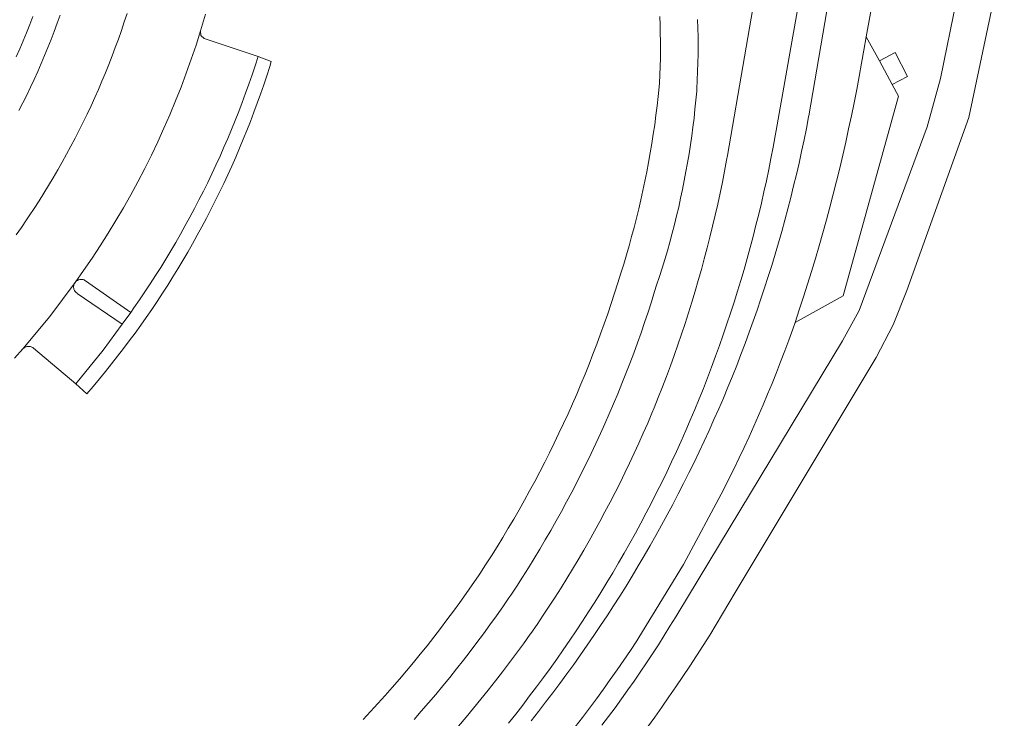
# Model space of a CAD drawing. Extents: x 152825 to 164088, y 457113 to 463005.
# Tile 144 of 256: x 157724 to 157803, y 459818 to 459874. Entities that reach past the tile are written whole.
import ezdxf

# ---------------------------------------------------------------- set-up
doc = ezdxf.new("R2010")
doc.units = 0
doc.header["$LTSCALE"] = 0.5
for name, color, linetype, lineweight in [('B-PV-VH-GESLOTENVERHARDING_ASFALT-GV', 251, 'CONTINUOUS', 18), ('B-PV-VH-ONVERHARD_ZAND-GV', 251, 'CONTINUOUS', 18), ('B-PV-VH-OPENVERHARDING_BETONSTRAATSTEEN-GV', 251, 'CONTINUOUS', 18)]:
    doc.layers.add(name, color=color, linetype=linetype, lineweight=lineweight)

msp = doc.modelspace()

# ---------------------------------------------------------------- linework, layer by layer
at = {"layer": 'B-PV-VH-GESLOTENVERHARDING_ASFALT-GV', "flags": 128}
for points in [[(157763.021, 459817.708), (157763.588, 459818.421), (157764.149, 459819.138), (157764.703, 459819.861), (157765.251, 459820.588), (157765.793, 459821.32), (157766.328, 459822.057), (157766.857, 459822.798), (157767.38, 459823.544), (157767.895, 459824.295), (157768.404, 459825.05), (157768.907, 459825.81), (157769.402, 459826.574), (157769.891, 459827.342), (157770.374, 459828.115), (157770.849, 459828.891), (157771.318, 459829.672), (157771.779, 459830.457), (157772.234, 459831.246), (157772.682, 459832.039), (157773.123, 459832.836), (157773.557, 459833.637), (157773.984, 459834.442), (157774.403, 459835.25), (157774.816, 459836.062), (157775.221, 459836.877), (157775.62, 459837.696), (157776.011, 459838.519), (157776.394, 459839.345), (157776.771, 459840.174), (157777.14, 459841.006), (157777.502, 459841.842), (157777.857, 459842.681), (157778.204, 459843.523), (157778.544, 459844.368), (157778.876, 459845.216), (157779.201, 459846.067), (157779.518, 459846.92), (157779.828, 459847.777), (157780.13, 459848.636), (157780.425, 459849.497), (157780.712, 459850.362), (157780.992, 459851.228), (157781.264, 459852.098), (157781.528, 459852.969), (157781.785, 459853.843), (157782.034, 459854.719), (157782.275, 459855.597), (157782.509, 459856.477), (157782.735, 459857.36), (157782.953, 459858.244), (157783.163, 459859.13), (157783.366, 459860.018), (157783.56, 459860.908), (157783.747, 459861.799), (157783.926, 459862.692), (157784.097, 459863.587), (157784.261, 459864.482), (157784.338, 459864.923), (157787.892, 459885.057)], [(157790.124, 459884.689), (157786.942, 459866.074), (157786.927, 459865.995), (157786.748, 459865.074), (157786.561, 459864.155), (157786.366, 459863.237), (157786.164, 459862.321), (157785.953, 459861.407), (157785.735, 459860.495), (157785.509, 459859.584), (157785.276, 459858.676), (157785.034, 459857.77), (157784.785, 459856.865), (157784.528, 459855.963), (157784.264, 459855.063), (157783.992, 459854.166), (157783.712, 459853.271), (157783.424, 459852.378), (157783.129, 459851.487), (157782.827, 459850.6), (157782.516, 459849.714), (157782.199, 459848.832), (157781.874, 459847.952), (157781.541, 459847.075), (157781.201, 459846.201), (157780.853, 459845.33), (157780.498, 459844.462), (157780.135, 459843.596), (157779.766, 459842.734), (157779.388, 459841.876), (157779.004, 459841.02), (157778.612, 459840.168), (157778.213, 459839.319), (157777.807, 459838.473), (157777.393, 459837.631), (157776.973, 459836.793), (157776.545, 459835.958), (157776.11, 459835.127), (157775.668, 459834.3), (157775.219, 459833.476), (157774.763, 459832.657), (157774.301, 459831.841), (157773.831, 459831.029), (157773.354, 459830.221), (157772.87, 459829.418), (157772.38, 459828.618), (157771.882, 459827.823), (157771.378, 459827.032), (157770.867, 459826.245), (157770.35, 459825.463), (157769.826, 459824.685), (157769.295, 459823.911), (157768.758, 459823.143), (157768.214, 459822.378), (157767.664, 459821.619), (157767.107, 459820.864), (157766.544, 459820.114), (157765.974, 459819.369), (157765.398, 459818.628), (157764.816, 459817.893)], [(157783.173, 459878.667), (157780.464, 459862.921), (157780.397, 459862.552), (157780.231, 459861.672), (157780.056, 459860.793), (157779.874, 459859.916), (157779.685, 459859.04), (157779.487, 459858.166), (157779.282, 459857.294), (157779.069, 459856.424), (157778.848, 459855.556), (157778.619, 459854.69), (157778.383, 459853.826), (157778.139, 459852.964), (157777.887, 459852.104), (157777.627, 459851.246), (157777.36, 459850.391), (157777.085, 459849.538), (157776.803, 459848.688), (157776.513, 459847.841), (157776.216, 459846.996), (157775.911, 459846.153), (157775.598, 459845.314), (157775.278, 459844.477), (157774.951, 459843.643), (157774.616, 459842.812), (157774.446, 459842.404), (157774.105, 459841.601), (157773.756, 459840.801), (157773.4, 459840.004), (157773.037, 459839.21), (157772.666, 459838.42), (157772.288, 459837.633), (157771.903, 459836.85), (157771.511, 459836.07), (157771.112, 459835.294), (157770.705, 459834.522), (157770.292, 459833.753), (157769.872, 459832.988), (157769.444, 459832.227), (157769.01, 459831.47), (157768.568, 459830.717), (157768.12, 459829.968), (157767.665, 459829.223), (157767.203, 459828.483), (157766.734, 459827.746), (157766.259, 459827.014), (157765.777, 459826.287), (157765.288, 459825.564), (157764.793, 459824.845), (157764.745, 459824.778), (157764.203, 459824.025), (157763.655, 459823.276), (157763.1, 459822.531), (157762.538, 459821.792), (157761.971, 459821.058), (157761.397, 459820.328), (157760.816, 459819.603), (157760.23, 459818.884), (157759.637, 459818.169), (157759.038, 459817.46)], [(157768.331, 459817.396), (157768.903, 459818.14), (157769.469, 459818.889), (157770.029, 459819.643), (157770.582, 459820.402), (157771.128, 459821.166), (157771.668, 459821.934), (157772.202, 459822.707), (157772.729, 459823.484), (157773.249, 459824.265), (157773.41, 459824.51), (157776.955, 459830.328), (157780.168, 459836.335), (157780.585, 459837.162), (157780.995, 459837.993), (157781.398, 459838.827), (157781.794, 459839.665), (157782.183, 459840.506), (157782.564, 459841.35), (157782.938, 459842.198), (157783.304, 459843.049), (157783.663, 459843.903), (157784.015, 459844.76), (157784.36, 459845.62), (157784.697, 459846.483), (157785.026, 459847.349), (157785.348, 459848.218), (157785.663, 459849.089), (157785.85, 459849.62), (157786.188, 459850.632), (157786.519, 459851.646), (157786.842, 459852.663), (157787.158, 459853.683), (157787.466, 459854.704), (157787.766, 459855.728), (157788.058, 459856.754), (157788.343, 459857.782), (157788.62, 459858.813), (157788.889, 459859.845), (157789.151, 459860.88), (157789.405, 459861.916), (157789.651, 459862.954), (157789.889, 459863.994), (157790.119, 459865.036), (157790.342, 459866.079), (157790.557, 459867.124), (157790.764, 459868.171), (157790.963, 459869.22), (157791.154, 459870.269), (157791.337, 459871.32), (157791.513, 459872.373), (157792.591, 459878.344)], [(157775.067, 459874), (157775.093, 459873.335), (157775.112, 459872.67), (157775.122, 459872.005), (157775.124, 459871.34), (157775.118, 459870.675), (157775.104, 459870.01), (157775.082, 459869.345), (157775.052, 459868.681), (157775.024, 459868.388), (157774.946, 459867.632), (157774.86, 459866.878), (157774.766, 459866.124), (157774.664, 459865.372), (157774.554, 459864.62), (157774.437, 459863.87), (157774.311, 459863.121), (157774.178, 459862.374), (157774.036, 459861.628), (157773.887, 459860.883), (157773.73, 459860.14), (157773.566, 459859.399), (157773.393, 459858.66), (157773.213, 459857.922), (157773.024, 459857.186), (157772.828, 459856.453), (157772.625, 459855.721), (157772.414, 459854.992), (157772.195, 459854.265), (157771.968, 459853.54), (157771.729, 459852.764), (157771.469, 459851.946), (157771.201, 459851.131), (157770.925, 459850.318), (157770.642, 459849.508), (157770.352, 459848.701), (157770.054, 459847.896), (157769.748, 459847.094), (157769.435, 459846.295), (157769.115, 459845.499), (157768.787, 459844.705), (157768.452, 459843.916), (157768.109, 459843.129), (157767.759, 459842.345), (157767.402, 459841.565), (157767.038, 459840.788), (157766.666, 459840.014), (157766.287, 459839.244), (157765.901, 459838.478), (157765.508, 459837.715), (157765.108, 459836.956), (157764.7, 459836.2), (157764.286, 459835.449), (157763.865, 459834.701), (157763.437, 459833.957), (157763.001, 459833.218), (157762.559, 459832.482), (157762.11, 459831.751), (157761.655, 459831.023), (157761.192, 459830.301), (157760.723, 459829.582), (157760.622, 459829.433), (157760.133, 459828.721), (157759.637, 459828.013), (157759.134, 459827.31), (157758.625, 459826.611), (157758.109, 459825.917), (157757.587, 459825.228), (157757.059, 459824.544), (157756.525, 459823.865), (157755.984, 459823.19), (157755.437, 459822.521), (157754.883, 459821.857), (157754.324, 459821.198), (157753.759, 459820.544), (157753.187, 459819.896), (157752.61, 459819.252), (157752.026, 459818.615), (157751.437, 459817.982)], [(157755.491, 459817.997), (157756.071, 459818.655), (157756.646, 459819.319), (157757.214, 459819.988), (157757.777, 459820.663), (157758.333, 459821.342), (157758.883, 459822.026), (157759.427, 459822.716), (157759.964, 459823.41), (157760.495, 459824.109), (157761.02, 459824.813), (157761.538, 459825.522), (157762.05, 459826.235), (157762.555, 459826.953), (157763.054, 459827.676), (157763.195, 459827.883), (157763.671, 459828.608), (157764.14, 459829.337), (157764.602, 459830.071), (157765.057, 459830.809), (157765.506, 459831.551), (157765.948, 459832.298), (157766.382, 459833.048), (157766.81, 459833.802), (157767.231, 459834.56), (157767.645, 459835.322), (157768.052, 459836.088), (157768.452, 459836.858), (157768.844, 459837.631), (157769.23, 459838.408), (157769.608, 459839.188), (157769.979, 459839.972), (157770.343, 459840.759), (157770.7, 459841.549), (157771.049, 459842.343), (157771.391, 459843.14), (157771.726, 459843.94), (157772.053, 459844.743), (157772.372, 459845.549), (157772.685, 459846.358), (157772.99, 459847.17), (157773.287, 459847.984), (157773.577, 459848.802), (157773.859, 459849.622), (157774.134, 459850.444), (157774.401, 459851.269), (157774.66, 459852.097), (157774.81, 459852.587), (157775.037, 459853.27), (157775.256, 459853.955), (157775.468, 459854.643), (157775.672, 459855.332), (157775.868, 459856.025), (157776.056, 459856.719), (157776.237, 459857.415), (157776.41, 459858.114), (157776.576, 459858.814), (157776.733, 459859.516), (157776.883, 459860.22), (157777.025, 459860.925), (157777.159, 459861.632), (157777.285, 459862.34), (157777.403, 459863.05), (157777.513, 459863.761), (157777.616, 459864.473), (157777.71, 459865.186), (157777.797, 459865.9), (157777.875, 459866.615), (157777.946, 459867.331), (157778.009, 459868.048), (157778.024, 459868.238), (157778.059, 459868.925), (157778.087, 459869.613), (157778.106, 459870.301), (157778.117, 459870.989), (157778.121, 459871.678), (157778.116, 459872.366), (157778.103, 459873.054), (157778.082, 459873.742)]]:
    msp.add_lwpolyline(points, dxfattribs=at)
at = {"layer": 'B-PV-VH-ONVERHARD_ZAND-GV', "flags": 128}
msp.add_lwpolyline([(157744.117, 459870.401), (157743.075, 459870.801), (157742.836, 459870.066), (157742.589, 459869.333), (157742.335, 459868.603), (157742.074, 459867.875), (157741.804, 459867.15), (157741.528, 459866.428), (157741.244, 459865.709), (157740.952, 459864.993), (157740.653, 459864.28), (157740.347, 459863.57), (157740.033, 459862.864), (157739.712, 459862.16), (157739.384, 459861.46), (157739.049, 459860.764), (157738.706, 459860.07), (157738.356, 459859.381), (157738, 459858.695), (157737.636, 459858.013), (157737.265, 459857.334), (157736.887, 459856.66), (157736.502, 459855.99), (157736.11, 459855.323), (157735.711, 459854.661), (157735.306, 459854.002), (157734.893, 459853.348), (157734.474, 459852.699), (157734.048, 459852.053), (157733.616, 459851.412), (157733.177, 459850.776), (157732.925, 459850.417), (157732.228, 459849.473), (157730.711, 459847.419), (157728.552, 459844.736), (157729.434, 459843.94), (157729.934, 459844.526), (157730.429, 459845.117), (157730.917, 459845.714), (157731.399, 459846.315), (157731.874, 459846.921), (157732.343, 459847.533), (157732.806, 459848.149), (157733.263, 459848.77), (157733.713, 459849.395), (157734.156, 459850.025), (157734.593, 459850.66), (157735.024, 459851.299), (157735.447, 459851.943), (157735.864, 459852.591), (157736.275, 459853.244), (157736.678, 459853.9), (157737.074, 459854.561), (157737.464, 459855.226), (157737.847, 459855.894), (157738.223, 459856.567), (157738.592, 459857.244), (157738.953, 459857.924), (157739.308, 459858.609), (157739.656, 459859.296), (157739.996, 459859.988), (157740.329, 459860.683), (157740.655, 459861.381), (157740.974, 459862.082), (157741.285, 459862.787), (157741.589, 459863.495), (157741.886, 459864.207), (157742.176, 459864.921), (157742.457, 459865.638), (157742.732, 459866.358), (157742.999, 459867.081), (157743.258, 459867.807), (157743.51, 459868.535), (157743.754, 459869.266), (157743.991, 459869.999)], close=True, dxfattribs=at)
at = {"layer": 'B-PV-VH-OPENVERHARDING_BETONSTRAATSTEEN-GV', "flags": 128}
for points in [[(157787.892, 459885.057), (157784.338, 459864.923), (157784.261, 459864.482), (157784.097, 459863.587), (157783.926, 459862.692), (157783.747, 459861.799), (157783.56, 459860.908), (157783.366, 459860.018), (157783.163, 459859.13), (157782.953, 459858.244), (157782.735, 459857.36), (157782.509, 459856.477), (157782.275, 459855.597), (157782.034, 459854.719), (157781.785, 459853.843), (157781.528, 459852.969), (157781.264, 459852.098), (157780.992, 459851.228), (157780.712, 459850.362), (157780.425, 459849.497), (157780.13, 459848.636), (157779.828, 459847.777), (157779.518, 459846.92), (157779.201, 459846.067), (157778.876, 459845.216), (157778.544, 459844.368), (157778.204, 459843.523), (157777.857, 459842.681), (157777.502, 459841.842), (157777.14, 459841.006), (157776.771, 459840.174), (157776.394, 459839.345), (157776.011, 459838.519), (157775.62, 459837.696), (157775.221, 459836.877), (157774.816, 459836.062), (157774.403, 459835.25), (157773.984, 459834.442), (157773.557, 459833.637), (157773.123, 459832.836), (157772.682, 459832.039), (157772.234, 459831.246), (157771.779, 459830.457), (157771.318, 459829.672), (157770.849, 459828.891), (157770.374, 459828.115), (157769.891, 459827.342), (157769.402, 459826.574), (157768.907, 459825.81), (157768.404, 459825.05), (157767.895, 459824.295), (157767.38, 459823.544), (157766.857, 459822.798), (157766.328, 459822.057), (157765.793, 459821.32), (157765.251, 459820.588), (157764.703, 459819.861), (157764.149, 459819.138), (157763.588, 459818.421), (157763.021, 459817.708)], [(157764.816, 459817.893), (157765.398, 459818.628), (157765.974, 459819.369), (157766.544, 459820.114), (157767.107, 459820.864), (157767.664, 459821.619), (157768.214, 459822.378), (157768.758, 459823.143), (157769.295, 459823.911), (157769.826, 459824.685), (157770.35, 459825.463), (157770.867, 459826.245), (157771.378, 459827.032), (157771.882, 459827.823), (157772.38, 459828.618), (157772.87, 459829.418), (157773.354, 459830.221), (157773.831, 459831.029), (157774.301, 459831.841), (157774.763, 459832.657), (157775.219, 459833.476), (157775.668, 459834.3), (157776.11, 459835.127), (157776.545, 459835.958), (157776.973, 459836.793), (157777.393, 459837.631), (157777.807, 459838.473), (157778.213, 459839.319), (157778.612, 459840.168), (157779.004, 459841.02), (157779.388, 459841.876), (157779.766, 459842.734), (157780.135, 459843.596), (157780.498, 459844.462), (157780.853, 459845.33), (157781.201, 459846.201), (157781.541, 459847.075), (157781.874, 459847.952), (157782.199, 459848.832), (157782.516, 459849.714), (157782.827, 459850.6), (157783.129, 459851.487), (157783.424, 459852.378), (157783.712, 459853.271), (157783.992, 459854.166), (157784.264, 459855.063), (157784.528, 459855.963), (157784.785, 459856.865), (157785.034, 459857.77), (157785.276, 459858.676), (157785.509, 459859.584), (157785.735, 459860.495), (157785.953, 459861.407), (157786.164, 459862.321), (157786.366, 459863.237), (157786.561, 459864.155), (157786.748, 459865.074), (157786.927, 459865.995), (157786.942, 459866.074), (157790.124, 459884.689)], [(157800.034, 459881.822), (157797.427, 459869.062), (157796.385, 459865.202), (157790.943, 459850.558), (157789.634, 459848.152), (157776.506, 459826.443), (157776.337, 459826.162), (157775.884, 459825.419), (157775.424, 459824.681), (157774.957, 459823.946), (157774.483, 459823.216), (157774.003, 459822.49), (157773.516, 459821.769), (157773.023, 459821.052), (157772.523, 459820.339), (157772.016, 459819.632), (157771.503, 459818.929), (157770.983, 459818.231), (157770.457, 459817.537)], [(157774.091, 459817.372), (157774.669, 459818.17), (157775.24, 459818.973), (157775.804, 459819.78), (157776.362, 459820.592), (157776.913, 459821.408), (157777.457, 459822.229), (157777.995, 459823.054), (157778.526, 459823.884), (157779.051, 459824.718), (157779.568, 459825.556), (157780.079, 459826.398), (157780.583, 459827.245), (157781.08, 459828.095), (157781.245, 459828.381), (157792.318, 459846.815), (157793.667, 459849.434), (157794.748, 459852.175), (157799.698, 459865.954), (157802.52, 459879.307)], [(157723.654, 459846.762), (157724.317, 459847.504), (157726.467, 459850.101), (157728.481, 459852.804), (157729.164, 459853.764), (157729.834, 459854.74), (157730.486, 459855.728), (157731.121, 459856.727), (157731.739, 459857.737), (157732.34, 459858.757), (157732.923, 459859.788), (157733.488, 459860.828), (157734.034, 459861.878), (157734.563, 459862.938), (157735.073, 459864.006), (157735.565, 459865.083), (157736.038, 459866.168), (157736.493, 459867.261), (157736.928, 459868.362), (157737.345, 459869.47), (157737.742, 459870.586), (157738.12, 459871.708), (157738.483, 459872.852), (157738.87, 459874.176)], [(157732.631, 459874.239), (157732.407, 459873.556), (157732.175, 459872.875), (157731.936, 459872.197), (157731.689, 459871.521), (157731.435, 459870.849), (157731.174, 459870.179), (157730.905, 459869.512), (157730.628, 459868.848), (157730.344, 459868.187), (157730.053, 459867.53), (157729.755, 459866.875), (157729.449, 459866.224), (157729.136, 459865.577), (157728.816, 459864.933), (157728.488, 459864.293), (157728.154, 459863.656), (157727.813, 459863.023), (157727.464, 459862.394), (157727.109, 459861.769), (157726.746, 459861.147), (157726.377, 459860.53), (157726.001, 459859.917), (157725.618, 459859.308), (157725.228, 459858.704), (157724.832, 459858.104), (157724.617, 459857.785), (157724.204, 459857.184), (157723.784, 459856.588)], [(157725.127, 459874.001), (157724.875, 459873.349), (157724.615, 459872.7), (157724.349, 459872.054), (157724.074, 459871.41), (157723.793, 459870.77)], [(157724.014, 459866.501), (157724.328, 459867.116), (157724.635, 459867.735), (157724.934, 459868.358), (157725.226, 459868.984), (157725.511, 459869.613), (157725.788, 459870.246), (157726.058, 459870.881), (157726.321, 459871.52), (157726.576, 459872.162), (157726.824, 459872.807), (157727.065, 459873.454), (157727.298, 459874.104)]]:
    msp.add_lwpolyline(points, dxfattribs=at)
for points in [[(157738.504, 459872.482), (157738.483, 459872.852), (157738.12, 459871.708), (157737.742, 459870.586), (157737.345, 459869.47), (157736.928, 459868.362), (157736.493, 459867.261), (157736.038, 459866.168), (157735.565, 459865.083), (157735.073, 459864.006), (157734.563, 459862.938), (157734.034, 459861.878), (157733.488, 459860.828), (157732.923, 459859.788), (157732.34, 459858.757), (157731.739, 459857.737), (157731.121, 459856.727), (157730.486, 459855.728), (157729.834, 459854.74), (157729.164, 459853.764), (157728.481, 459852.804), (157728.507, 459852.838), (157728.555, 459852.888), (157728.608, 459852.933), (157728.665, 459852.971), (157728.727, 459853.002), (157728.792, 459853.026), (157728.859, 459853.042), (157728.928, 459853.05), (157728.997, 459853.051), (157729.065, 459853.043), (157729.133, 459853.027), (157729.198, 459853.004), (157729.26, 459852.973), (157729.318, 459852.936), (157732.925, 459850.417), (157733.177, 459850.776), (157733.616, 459851.412), (157734.048, 459852.053), (157734.474, 459852.699), (157734.893, 459853.348), (157735.306, 459854.002), (157735.711, 459854.661), (157736.11, 459855.323), (157736.502, 459855.99), (157736.887, 459856.66), (157737.265, 459857.334), (157737.636, 459858.013), (157738, 459858.695), (157738.356, 459859.381), (157738.706, 459860.07), (157739.049, 459860.764), (157739.384, 459861.46), (157739.712, 459862.16), (157740.033, 459862.864), (157740.347, 459863.57), (157740.653, 459864.28), (157740.952, 459864.993), (157741.244, 459865.709), (157741.528, 459866.428), (157741.804, 459867.15), (157742.074, 459867.875), (157742.335, 459868.603), (157742.589, 459869.333), (157742.836, 459870.066), (157743.075, 459870.801), (157738.775, 459872.23)], [(157792.567, 459870.453), (157791.513, 459872.373), (157791.337, 459871.32), (157791.154, 459870.269), (157790.963, 459869.22), (157790.764, 459868.171), (157790.557, 459867.124), (157790.342, 459866.079), (157790.119, 459865.036), (157789.889, 459863.994), (157789.651, 459862.954), (157789.405, 459861.916), (157789.151, 459860.88), (157788.889, 459859.845), (157788.62, 459858.813), (157788.343, 459857.782), (157788.058, 459856.754), (157787.766, 459855.728), (157787.466, 459854.704), (157787.158, 459853.683), (157786.842, 459852.663), (157786.519, 459851.646), (157786.188, 459850.632), (157785.85, 459849.62), (157789.676, 459851.731), (157794.087, 459867.636), (157793.591, 459868.583)], [(157794.808, 459869.206), (157793.82, 459871.123), (157792.567, 459870.453), (157793.591, 459868.583)], [(157728.444, 459852.746), (157728.481, 459852.804), (157726.467, 459850.101), (157724.317, 459847.504), (157724.341, 459847.53), (157724.393, 459847.577), (157724.45, 459847.618), (157724.511, 459847.652), (157724.575, 459847.679), (157724.642, 459847.698), (157724.711, 459847.709), (157724.781, 459847.713), (157724.851, 459847.709), (157724.92, 459847.696), (157724.987, 459847.676), (157725.051, 459847.648), (157725.112, 459847.613), (157725.168, 459847.572), (157728.552, 459844.736), (157730.711, 459847.419), (157732.228, 459849.473), (157728.662, 459851.938), (157728.639, 459851.953), (157728.583, 459851.994), (157728.532, 459852.041), (157728.488, 459852.093), (157728.449, 459852.151), (157728.418, 459852.212), (157728.394, 459852.277), (157728.377, 459852.345), (157728.369, 459852.413), (157728.368, 459852.482), (157728.375, 459852.551), (157728.391, 459852.618), (157728.413, 459852.684)]]:
    msp.add_lwpolyline(points, close=True, dxfattribs=at)

doc.saveas('drawing.dxf')
